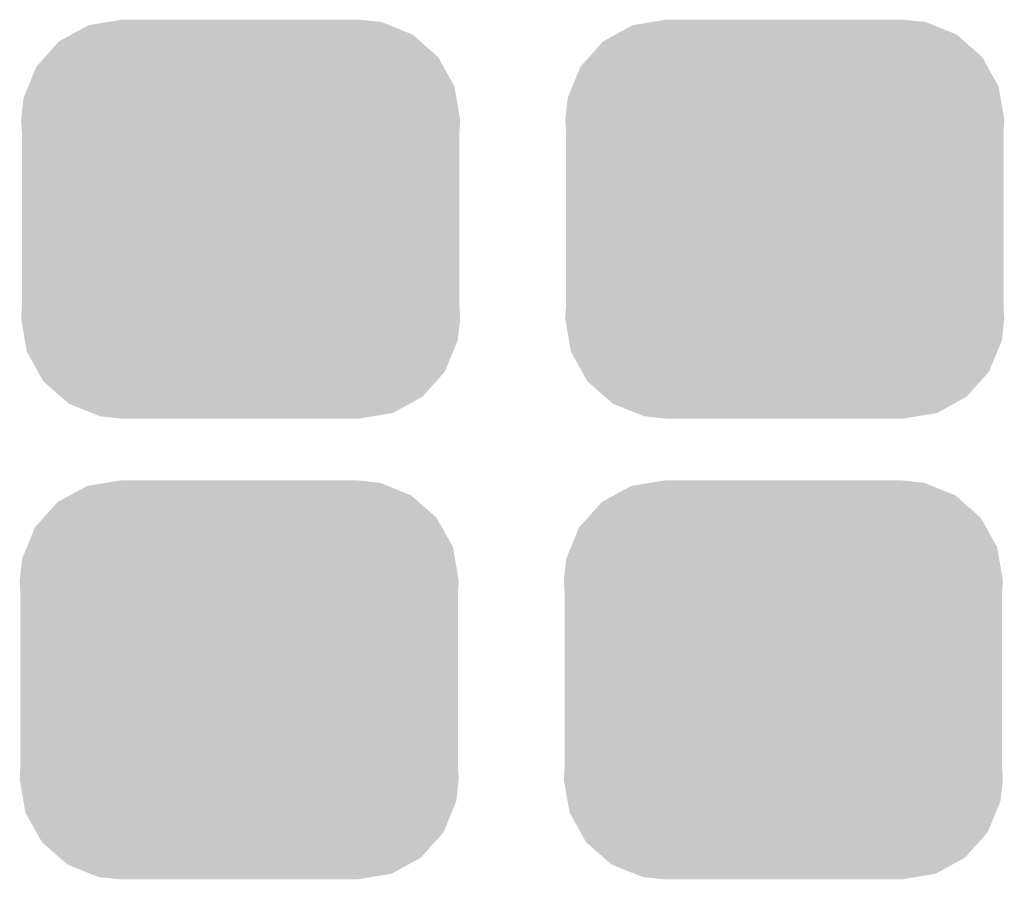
# Model space of a CAD drawing. Extents: x -1.4 to 24.2, y -3.9 to 53.4.
# Tile 21 of 33: x 18.4 to 20.1, y 27 to 28.5. Entities that reach past the tile are written whole.
import ezdxf

# ---------------------------------------------------------------- set-up
doc = ezdxf.new("R2010")
doc.units = 0
doc.layers.get('0').update_dxf_attribs({"linetype": 'CONTINUOUS'})
doc.layers.add('BLDC_FOC_CLICK_V100_GTS', color=8, linetype='CONTINUOUS')

# ---------------------------------------------------------------- blocks, each defined once
blk = doc.blocks.new('CUSTOM_95')
for points in [[(-0.268438, 0.342124), (-0.233628, 0.347838), (0.2622, 0.342124), (0.247972, 0.347838)], [(-0.233628, 0.347838), (-0.20955, 0.35179), (0.247972, 0.347838), (0.20955, 0.35179)], [(-0.298526, 0.325596), (-0.268438, 0.342124), (0.30335, 0.325596), (0.2622, 0.342124)], [(-0.34504, 0.286174), (-0.320744, 0.31339), (0.348152, 0.286174), (0.317222, 0.31339)], [(-0.320744, 0.31339), (-0.298526, 0.325596), (0.317222, 0.31339), (0.30335, 0.325596)], [(-0.360486, 0.26887), (-0.34504, 0.286174), (0.357822, 0.26887), (0.348152, 0.286174)], [(-0.37475, 0.234078), (-0.360486, 0.26887), (0.377262, 0.234078), (0.357822, 0.26887)], [(-0.383124, 0.213652), (-0.37475, 0.234078), (0.380766, 0.213652), (0.377262, 0.234078)], [(-0.38735, 0.17526), (-0.383124, 0.213652), (0.38735, 0.17526), (0.380766, 0.213652)], [(-0.38608, 0.154124), (-0.38735, 0.17526), (0.38608, 0.154124), (0.38735, 0.17526)], [(-0.38608, -0.154124), (-0.38608, 0.154124), (0.38608, -0.154124), (0.38608, 0.154124)], [(-0.38735, -0.17526), (-0.38608, -0.154124), (0.38735, -0.17526), (0.38608, -0.154124)], [(-0.380764, -0.213652), (-0.38735, -0.17526), (0.383124, -0.213652), (0.38735, -0.17526)], [(-0.377262, -0.234078), (-0.380764, -0.213652), (0.374748, -0.234078), (0.383124, -0.213652)], [(-0.35782, -0.26887), (-0.377262, -0.234078), (0.360486, -0.26887), (0.374748, -0.234078)], [(-0.348152, -0.286174), (-0.35782, -0.26887), (0.345038, -0.286174), (0.360486, -0.26887)], [(-0.31722, -0.31339), (-0.348152, -0.286174), (0.320744, -0.31339), (0.345038, -0.286174)], [(-0.30335, -0.325596), (-0.31722, -0.31339), (0.298524, -0.325596), (0.320744, -0.31339)], [(-0.262198, -0.342124), (-0.30335, -0.325596), (0.268438, -0.342124), (0.298524, -0.325596)], [(-0.247972, -0.347838), (-0.262198, -0.342124), (0.233626, -0.347838), (0.268438, -0.342124)], [(-0.20955, -0.35179), (-0.247972, -0.347838), (0.20955, -0.35179), (0.233626, -0.347838)]]:
    blk.add_solid(points)

msp = doc.modelspace()

# ---------------------------------------------------------------- block references
at = {"layer": 'BLDC_FOC_CLICK_V100_GTS'}
for p in [(18.75028, 28.1686), (19.7104, 28.1686), (18.74774, 27.3558), (19.70786, 27.3558)]:
    msp.add_blockref('CUSTOM_95', p, dxfattribs=at)

doc.saveas('drawing.dxf')
